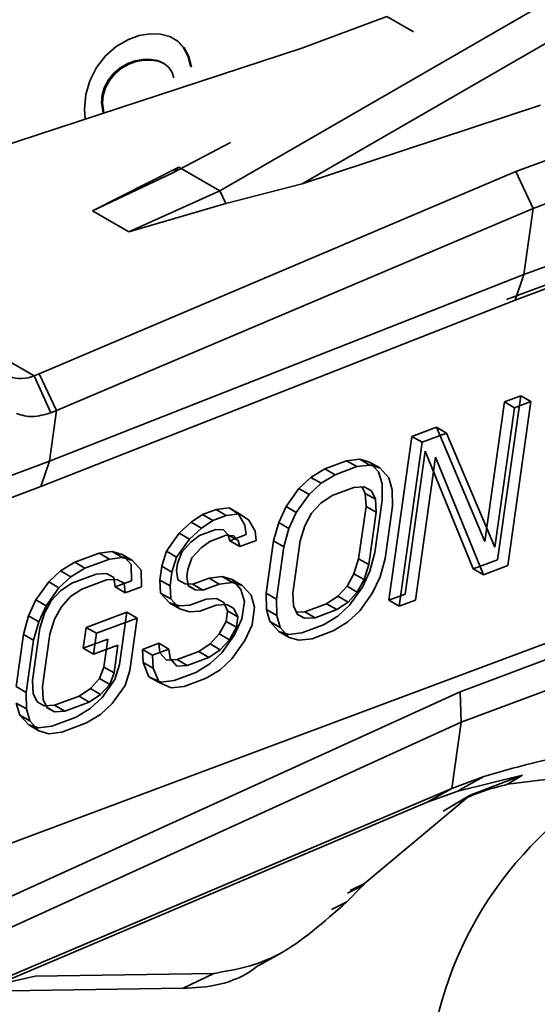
# Model space of a CAD drawing. Header units: millimetres. Extents: x 0 to 420, y 0 to 297.
# Tile 82 of 119: x 298.24 to 300.04, y 108.75 to 112.17. Entities that reach past the tile are written whole.
import ezdxf

# ---------------------------------------------------------------- set-up
doc = ezdxf.new("R2010")
doc.units = ezdxf.units.MM

msp = doc.modelspace()

# ---------------------------------------------------------------- linework, layer by layer
at = {"color": 7, "linetype": 'Continuous', "lineweight": 35}
for p, q in [((301.4762, 113.0435), (298.936, 111.5771)), ((301.0847, 112.6767), (299.2224, 111.6016)), ((299.5154, 112.1824), (299.2206, 112.0722)), ((298.5767, 112.0774), (298.6196, 112.1019)), ((298.6196, 112.1019), (298.6574, 112.1155)), ((298.6574, 112.1155), (298.6944, 112.1217)), ((298.6944, 112.1217), (298.7306, 112.1207)), ((298.7306, 112.1207), (298.7636, 112.1123)), ((298.7636, 112.1123), (298.7911, 112.0964)), ((298.8096, 112.0753), (298.7876, 112.0985)), ((298.7911, 112.0964), (298.8131, 112.0732)), ((299.2206, 112.0722), (297.3913, 111.4727)), ((298.5398, 112.0449), (298.5767, 112.0774)), ((298.8256, 112.0453), (298.8096, 112.0753)), ((298.8096, 112.0753), (298.8131, 112.0732)), ((298.8131, 112.0732), (298.8292, 112.0433)), ((298.5089, 112.0044), (298.5398, 112.0449)), ((298.6173, 112.0186), (298.6431, 112.0278)), ((298.6466, 112.0258), (298.6209, 112.0166)), ((298.6431, 112.0278), (298.6693, 112.0326)), ((298.6466, 112.0258), (298.6431, 112.0278)), ((298.6729, 112.0306), (298.6466, 112.0258)), ((298.6693, 112.0326), (298.696, 112.033)), ((298.6729, 112.0306), (298.6693, 112.0326)), ((298.6996, 112.0309), (298.6729, 112.0306)), ((298.696, 112.033), (298.7207, 112.0288)), ((298.6996, 112.0309), (298.696, 112.033)), ((298.7242, 112.0268), (298.6996, 112.0309)), ((298.7207, 112.0288), (298.7408, 112.0202)), ((298.7242, 112.0268), (298.7207, 112.0288)), ((298.7443, 112.0181), (298.7242, 112.0268)), ((298.7443, 112.0181), (298.7408, 112.0202)), ((298.8353, 112.0094), (298.8256, 112.0453)), ((298.8292, 112.0433), (298.8256, 112.0453)), ((298.8292, 112.0433), (298.8388, 112.0073)), ((298.4857, 111.9588), (298.5089, 112.0044)), ((298.5685, 111.9849), (298.5909, 112.0038)), ((298.5944, 112.0017), (298.572, 111.9829)), ((298.5909, 112.0038), (298.6173, 112.0186)), ((298.5944, 112.0017), (298.5909, 112.0038)), ((298.6209, 112.0166), (298.5944, 112.0017)), ((298.6209, 112.0166), (298.6173, 112.0186)), ((298.7599, 112.0049), (298.7443, 112.0181)), ((298.7709, 111.9882), (298.7599, 112.0049)), ((298.7776, 111.9688), (298.7709, 111.9882)), ((298.8353, 112.0094), (298.8388, 112.0073)), ((298.4718, 111.9108), (298.4857, 111.9588)), ((298.5367, 111.9366), (298.5503, 111.962)), ((298.5538, 111.96), (298.5402, 111.9346)), ((298.5503, 111.962), (298.5685, 111.9849)), ((298.5538, 111.96), (298.5503, 111.962)), ((298.572, 111.9829), (298.5538, 111.96)), ((298.572, 111.9829), (298.5685, 111.9849)), ((298.5286, 111.9104), (298.5367, 111.9366)), ((298.5402, 111.9346), (298.5321, 111.9084)), ((298.5402, 111.9346), (298.5367, 111.9366)), ((298.4672, 111.8603), (298.4718, 111.9108)), ((298.5259, 111.8834), (298.5286, 111.9104)), ((298.5315, 111.8465), (298.5259, 111.8834)), ((298.5294, 111.8813), (298.5259, 111.8834)), ((298.5321, 111.9084), (298.5286, 111.9104)), ((298.5321, 111.9084), (298.5294, 111.8813)), ((298.4693, 111.826), (298.4672, 111.8603)), ((298.5294, 111.8813), (298.5346, 111.8474)), ((299.2224, 111.6016), (300.0482, 111.8747)), ((298.5316, 111.8464), (298.5315, 111.8465)), ((298.5317, 111.8464), (298.5315, 111.8465)), ((300.2578, 111.7537), (299.9631, 111.6436)), ((298.7732, 111.6396), (298.9736, 111.7452)), ((298.7946, 111.6587), (298.4952, 111.5082)), ((298.7946, 111.6587), (298.7732, 111.6396)), ((298.936, 111.5771), (298.7946, 111.6587)), ((299.9631, 111.6436), (298.3105, 110.942)), ((298.7732, 111.6396), (298.4952, 111.5082)), ((300.0232, 111.5159), (299.9631, 111.6436)), ((300.0232, 111.5159), (300.3163, 111.6254)), ((298.6215, 111.4352), (298.936, 111.5771)), ((298.936, 111.5771), (298.9574, 111.5332)), ((298.9574, 111.5332), (299.2224, 111.6016)), ((298.3707, 110.8144), (300.0232, 111.5159)), ((298.4952, 111.5082), (298.6215, 111.4352)), ((298.6215, 111.4352), (298.9574, 111.5332)), ((299.991, 111.2862), (300.0232, 111.5159)), ((299.991, 111.2862), (300.5, 111.4764)), ((298.2927, 110.9354), (297.3734, 111.466)), ((300.43, 111.3867), (299.9306, 111.2001)), ((299.9602, 111.1976), (300.4705, 111.3882)), ((298.3462, 110.6394), (299.991, 111.2862)), ((299.9602, 111.1976), (299.991, 111.2862)), ((298.3153, 110.5507), (299.9602, 111.1976)), ((298.2927, 110.9354), (298.3105, 110.942)), ((298.2927, 110.9354), (298.3511, 110.807)), ((298.3105, 110.942), (298.3707, 110.8144)), ((299.9798, 110.8661), (299.9, 110.2973)), ((299.9233, 110.845), (299.9798, 110.8661)), ((300.0152, 110.8457), (299.9798, 110.8661)), ((299.8553, 110.3609), (299.9233, 110.845)), ((299.8907, 110.3405), (299.9586, 110.8245)), ((299.9586, 110.8245), (299.9233, 110.845)), ((299.9354, 110.2769), (300.0152, 110.8457)), ((300.0152, 110.8457), (299.9586, 110.8245)), ((298.3707, 110.8144), (298.3462, 110.6394)), ((298.3707, 110.8144), (298.3511, 110.807)), ((299.6026, 110.7251), (299.6875, 110.7569)), ((299.6875, 110.7569), (299.8553, 110.3609)), ((299.7229, 110.7365), (299.6875, 110.7569)), ((299.5228, 110.1564), (299.6026, 110.7251)), ((299.638, 110.7047), (299.6026, 110.7251)), ((299.7229, 110.7365), (299.638, 110.7047)), ((299.8907, 110.3405), (299.7229, 110.7365)), ((299.5582, 110.136), (299.638, 110.7047)), ((299.649, 110.6737), (299.5794, 110.1775)), ((299.6148, 110.1571), (299.6844, 110.6533)), ((299.8152, 110.2656), (299.649, 110.6737)), ((299.8505, 110.2452), (299.6844, 110.6533)), ((296.9534, 110.1189), (298.3462, 110.6394)), ((298.3461, 110.6394), (298.3153, 110.5507)), ((299.3009, 110.6124), (299.3763, 110.6406)), ((299.4117, 110.6202), (299.3362, 110.592)), ((299.3763, 110.6406), (299.4218, 110.6461)), ((299.4117, 110.6202), (299.3763, 110.6406)), ((299.4571, 110.6257), (299.4117, 110.6202)), ((299.4218, 110.6461), (299.4561, 110.636)), ((299.4571, 110.6257), (299.4218, 110.6461)), ((299.4561, 110.636), (299.487, 110.6017)), ((299.4915, 110.6156), (299.4561, 110.636)), ((299.4915, 110.6156), (299.4571, 110.6257)), ((299.252, 110.5827), (299.3009, 110.6124)), ((299.3362, 110.592), (299.2874, 110.5623)), ((299.3009, 110.6124), (299.3362, 110.592)), ((299.487, 110.6017), (299.4991, 110.5603)), ((299.5224, 110.5813), (299.4915, 110.6156)), ((296.9239, 110.0308), (298.3153, 110.5507)), ((299.2109, 110.5444), (299.252, 110.5827)), ((299.2874, 110.5623), (299.2463, 110.524)), ((299.2874, 110.5623), (299.252, 110.5827)), ((299.4991, 110.5603), (299.5, 110.5033)), ((299.5344, 110.5399), (299.5224, 110.5813)), ((299.1664, 110.4819), (299.2109, 110.5444)), ((299.2463, 110.524), (299.2018, 110.4615)), ((299.2463, 110.524), (299.2109, 110.5444)), ((299.2866, 110.4932), (299.326, 110.5194)), ((299.326, 110.5194), (299.4015, 110.5476)), ((299.4015, 110.5476), (299.4375, 110.5496)), ((299.4304, 110.5492), (299.4408, 110.5271)), ((299.4375, 110.5496), (299.4624, 110.5359)), ((299.4408, 110.5271), (299.4435, 110.4822)), ((299.4762, 110.5067), (299.4408, 110.5271)), ((299.4624, 110.5359), (299.4762, 110.5067)), ((299.5354, 110.4829), (299.5344, 110.5399)), ((299.2549, 110.4584), (299.2866, 110.4932)), ((299.5, 110.5033), (299.4746, 110.3218)), ((299.4762, 110.5067), (299.4788, 110.4618)), ((299.5099, 110.3014), (299.5354, 110.4829)), ((298.8371, 110.4276), (298.8765, 110.4538)), ((298.8765, 110.4538), (298.9237, 110.4714)), ((298.9119, 110.4334), (298.8765, 110.4538)), ((298.959, 110.451), (298.9119, 110.4334)), ((298.9237, 110.4714), (298.9691, 110.477)), ((298.959, 110.451), (298.9237, 110.4714)), ((299.0045, 110.4565), (298.959, 110.451)), ((298.9691, 110.477), (299.0018, 110.4547)), ((299.0045, 110.4565), (298.9691, 110.477)), ((299.0018, 110.4547), (299.0233, 110.4169)), ((299.0371, 110.4343), (299.0045, 110.4565)), ((299.1408, 110.4264), (299.1664, 110.4819)), ((299.2018, 110.4615), (299.1664, 110.4819)), ((299.1761, 110.406), (299.2018, 110.4615)), ((299.231, 110.415), (299.2549, 110.4584)), ((299.4435, 110.4822), (299.418, 110.3007)), ((299.4788, 110.4618), (299.4435, 110.4822)), ((299.4788, 110.4618), (299.4533, 110.2803)), ((298.796, 110.3893), (298.8371, 110.4276)), ((298.8725, 110.4072), (298.8371, 110.4276)), ((298.9119, 110.4334), (298.8725, 110.4072)), ((299.0233, 110.4169), (299.0276, 110.3841)), ((299.0586, 110.3965), (299.0371, 110.4343)), ((299.1228, 110.3624), (299.1408, 110.4264)), ((299.1408, 110.4264), (299.1761, 110.406)), ((299.2148, 110.3631), (299.231, 110.415)), ((298.7515, 110.3268), (298.796, 110.3893)), ((298.8314, 110.3689), (298.796, 110.3893)), ((298.8725, 110.4072), (298.8314, 110.3689)), ((298.8663, 110.3812), (298.8364, 110.3585)), ((298.9229, 110.4024), (298.8663, 110.3812)), ((298.9583, 110.3819), (298.9017, 110.3608)), ((298.9495, 110.4008), (298.9229, 110.4024)), ((298.965, 110.3837), (298.9495, 110.4008)), ((298.9849, 110.3804), (298.9583, 110.3819)), ((298.965, 110.3837), (298.971, 110.363)), ((298.969, 110.3813), (299.0003, 110.3633)), ((299.0276, 110.3841), (298.971, 110.363)), ((299.0003, 110.3633), (298.9849, 110.3804)), ((299.0629, 110.3637), (299.0586, 110.3965)), ((299.1582, 110.342), (299.1761, 110.406)), ((298.8314, 110.3689), (298.7868, 110.3064)), ((298.8364, 110.3585), (298.8047, 110.3238)), ((298.9017, 110.3608), (298.8717, 110.3381)), ((299.0064, 110.3426), (298.971, 110.363)), ((299.0064, 110.3426), (299.0003, 110.3633)), ((299.0629, 110.3637), (299.0064, 110.3426)), ((299.0974, 110.1809), (299.1228, 110.3624)), ((299.1228, 110.3624), (299.1582, 110.342)), ((299.1893, 110.1816), (299.2148, 110.3631)), ((298.4333, 110.2882), (298.5182, 110.3199)), ((298.5182, 110.3199), (298.5637, 110.3254)), ((298.5536, 110.2995), (298.5182, 110.3199)), ((298.5637, 110.3254), (298.598, 110.3153)), ((298.599, 110.305), (298.5637, 110.3254)), ((298.598, 110.3153), (298.6289, 110.281)), ((298.6333, 110.2949), (298.598, 110.3153)), ((298.7353, 110.2749), (298.7515, 110.3268)), ((298.7868, 110.3064), (298.7515, 110.3268)), ((298.8047, 110.3238), (298.7902, 110.2839)), ((298.8717, 110.3381), (298.84, 110.3034)), ((299.1327, 110.1605), (299.1582, 110.342)), ((299.4746, 110.3218), (299.4566, 110.2578)), ((298.3845, 110.2585), (298.4333, 110.2882)), ((298.4687, 110.2678), (298.4333, 110.2882)), ((298.5536, 110.2995), (298.4687, 110.2678)), ((298.599, 110.305), (298.5536, 110.2995)), ((298.6333, 110.2949), (298.599, 110.305)), ((298.6289, 110.281), (298.6298, 110.224)), ((298.6643, 110.2606), (298.6333, 110.2949)), ((298.7706, 110.2545), (298.7868, 110.3064)), ((298.7902, 110.2839), (298.7868, 110.2597)), ((298.8255, 110.2635), (298.84, 110.3034)), ((299.418, 110.3007), (299.4018, 110.2487)), ((299.4533, 110.2803), (299.418, 110.3007)), ((299.4533, 110.2803), (299.4371, 110.2283)), ((299.492, 110.2374), (299.5099, 110.3014)), ((299.9, 110.2973), (299.8152, 110.2656)), ((298.3434, 110.2202), (298.3845, 110.2585)), ((298.4198, 110.2381), (298.3845, 110.2585)), ((298.4687, 110.2678), (298.4198, 110.2381)), ((298.508, 110.2473), (298.4231, 110.2156)), ((298.544, 110.2493), (298.508, 110.2473)), ((298.5689, 110.2357), (298.544, 110.2493)), ((298.6652, 110.2036), (298.6643, 110.2606)), ((298.7285, 110.2265), (298.7353, 110.2749)), ((298.7353, 110.2749), (298.7706, 110.2545)), ((298.7638, 110.2061), (298.7706, 110.2545)), ((298.7868, 110.2597), (298.7911, 110.227)), ((298.8221, 110.2393), (298.8255, 110.2635)), ((299.4018, 110.2487), (299.3778, 110.2054)), ((299.4371, 110.2283), (299.4018, 110.2487)), ((299.4566, 110.2578), (299.431, 110.2023)), ((299.8152, 110.2656), (299.8505, 110.2452)), ((299.9354, 110.2769), (299.8505, 110.2452)), ((298.2989, 110.1577), (298.3434, 110.2202)), ((298.3787, 110.1998), (298.3434, 110.2202)), ((298.4198, 110.2381), (298.3787, 110.1998)), ((298.4231, 110.2156), (298.3837, 110.1894)), ((298.5434, 110.2269), (298.4585, 110.1952)), ((298.5794, 110.2289), (298.5434, 110.2269)), ((298.5733, 110.2029), (298.5689, 110.2357)), ((298.6298, 110.224), (298.5733, 110.2029)), ((298.6043, 110.2153), (298.5794, 110.2289)), ((298.6086, 110.1825), (298.6043, 110.2153)), ((298.7311, 110.1816), (298.7285, 110.2265)), ((298.7285, 110.2265), (298.7638, 110.2061)), ((298.7911, 110.227), (298.816, 110.2133)), ((298.816, 110.2133), (298.8426, 110.2118)), ((298.8264, 110.2065), (298.8221, 110.2393)), ((298.8426, 110.2118), (298.8992, 110.2329)), ((298.8779, 110.1914), (298.8426, 110.2118)), ((298.9345, 110.2125), (298.8779, 110.1914)), ((298.8992, 110.2329), (298.9446, 110.2385)), ((298.9345, 110.2125), (298.8992, 110.2329)), ((298.98, 110.218), (298.9345, 110.2125)), ((298.9446, 110.2385), (298.9789, 110.2283)), ((298.98, 110.218), (298.9446, 110.2385)), ((298.9789, 110.2283), (299.0099, 110.194)), ((299.0143, 110.2079), (298.9789, 110.2283)), ((299.0143, 110.2079), (298.98, 110.218)), ((299.4371, 110.2283), (299.4132, 110.185)), ((299.4663, 110.1819), (299.492, 110.2374)), ((298.3787, 110.1998), (298.3342, 110.1373)), ((298.3837, 110.1894), (298.352, 110.1546)), ((298.4585, 110.1952), (298.4191, 110.169)), ((298.5733, 110.2029), (298.6086, 110.1825)), ((298.6652, 110.2036), (298.6086, 110.1825)), ((298.762, 110.1473), (298.7311, 110.1816)), ((298.7311, 110.1816), (298.7665, 110.1612)), ((298.7665, 110.1612), (298.7638, 110.2061)), ((298.8513, 110.1929), (298.8263, 110.2073)), ((298.8513, 110.1929), (298.8264, 110.2065)), ((298.8779, 110.1914), (298.8513, 110.1929)), ((299.0099, 110.194), (299.0219, 110.1527)), ((299.0452, 110.1736), (299.0143, 110.2079)), ((299.0983, 110.1239), (299.0974, 110.1809)), ((299.0974, 110.1809), (299.1327, 110.1605)), ((299.1919, 110.1367), (299.1893, 110.1816)), ((299.3461, 110.1706), (299.3778, 110.2054)), ((299.3778, 110.2054), (299.4132, 110.185)), ((299.4132, 110.185), (299.3815, 110.1502)), ((299.431, 110.2023), (299.3865, 110.1398)), ((299.4663, 110.1819), (299.4218, 110.1194)), ((299.5794, 110.1775), (299.5228, 110.1564)), ((298.2732, 110.1022), (298.2989, 110.1577)), ((298.3342, 110.1373), (298.2989, 110.1577)), ((298.352, 110.1546), (298.3281, 110.1113)), ((298.4191, 110.169), (298.3874, 110.1342)), ((298.7964, 110.1372), (298.762, 110.1473)), ((298.762, 110.1473), (298.7974, 110.1269)), ((298.7974, 110.1269), (298.7665, 110.1612)), ((298.889, 110.1603), (298.8324, 110.1392)), ((298.925, 110.1623), (298.889, 110.1603)), ((298.9603, 110.1419), (298.9243, 110.1399)), ((298.9499, 110.1487), (298.925, 110.1623)), ((298.9636, 110.1194), (298.9499, 110.1487)), ((298.9852, 110.1283), (298.9603, 110.1419)), ((299.0219, 110.1527), (299.0134, 110.0922)), ((299.0573, 110.1323), (299.0452, 110.1736)), ((299.1337, 110.1035), (299.1327, 110.1605)), ((299.2313, 110.1162), (299.3067, 110.1444)), ((299.3067, 110.1444), (299.3461, 110.1706)), ((299.3067, 110.1444), (299.3421, 110.124)), ((299.3815, 110.1502), (299.3421, 110.124)), ((299.3461, 110.1706), (299.3815, 110.1502)), ((299.5228, 110.1564), (299.5582, 110.136)), ((299.6148, 110.1571), (299.5582, 110.136)), ((298.3086, 110.0818), (298.3342, 110.1373)), ((298.3281, 110.1113), (298.3119, 110.0593)), ((298.3634, 110.0909), (298.3874, 110.1342)), ((298.4731, 110.0623), (298.6146, 110.1151)), ((298.6146, 110.1151), (298.5891, 109.9336)), ((298.6499, 110.0947), (298.6146, 110.1151)), ((298.8324, 110.1392), (298.7964, 110.1372)), ((298.8317, 110.1168), (298.7974, 110.1269)), ((298.8677, 110.1188), (298.8317, 110.1168)), ((298.9243, 110.1399), (298.8677, 110.1188)), ((298.9586, 110.0831), (298.9636, 110.1194)), ((298.9636, 110.1194), (298.999, 110.099)), ((298.999, 110.099), (298.9852, 110.1283)), ((299.0488, 110.0718), (299.0573, 110.1323)), ((299.1104, 110.0825), (299.0983, 110.1239)), ((299.0983, 110.1239), (299.1337, 110.1035)), ((299.2057, 110.1075), (299.1919, 110.1367)), ((299.2023, 110.1146), (299.2313, 110.1162)), ((299.2052, 110.1085), (299.2306, 110.0938)), ((299.2306, 110.0938), (299.2057, 110.1075)), ((299.2313, 110.1162), (299.2666, 110.0958)), ((299.3421, 110.124), (299.2666, 110.0958)), ((299.3865, 110.1398), (299.3454, 110.1015)), ((299.4218, 110.1194), (299.3807, 110.0811)), ((298.2553, 110.0382), (298.2732, 110.1022)), ((298.2732, 110.1022), (298.3086, 110.0818)), ((298.2906, 110.0178), (298.3086, 110.0818)), ((298.3472, 110.0389), (298.3634, 110.0909)), ((298.6499, 110.0947), (298.5085, 110.0419)), ((298.6244, 109.9132), (298.6499, 110.0947)), ((298.9346, 110.0398), (298.9586, 110.0831)), ((298.9586, 110.0831), (298.9939, 110.0627)), ((299.0134, 110.0922), (298.9878, 110.0367)), ((298.9939, 110.0627), (298.999, 110.099)), ((299.1413, 110.0482), (299.1104, 110.0825)), ((299.1104, 110.0825), (299.1457, 110.0621)), ((299.1457, 110.0621), (299.1337, 110.1035)), ((299.2666, 110.0958), (299.2306, 110.0938)), ((299.3454, 110.1015), (299.2965, 110.0718)), ((299.3807, 110.0811), (299.3319, 110.0514)), ((296.6032, 108.713), (300.1855, 110.0516)), ((298.3119, 110.0593), (298.2864, 109.8778)), ((298.3217, 109.8574), (298.3472, 110.0389)), ((298.4629, 109.9897), (298.4731, 110.0623)), ((298.5085, 110.0419), (298.4731, 110.0623)), ((298.4983, 109.9693), (298.5085, 110.0419)), ((298.9029, 110.005), (298.9346, 110.0398)), ((298.9346, 110.0398), (298.97, 110.0194)), ((298.97, 110.0194), (298.9939, 110.0627)), ((299.0231, 110.0163), (299.0488, 110.0718)), ((299.1756, 110.0381), (299.1413, 110.0482)), ((299.1413, 110.0482), (299.1767, 110.0278)), ((299.1767, 110.0278), (299.1457, 110.0621)), ((299.2211, 110.0436), (299.1756, 110.0381)), ((299.2965, 110.0718), (299.2211, 110.0436)), ((299.3319, 110.0514), (299.2564, 110.0232)), ((298.2298, 109.8567), (298.2553, 110.0382)), ((298.2553, 110.0382), (298.2906, 110.0178)), ((298.2652, 109.8363), (298.2906, 110.0178)), ((298.5478, 110.0214), (298.4629, 109.9897)), ((298.5342, 109.9246), (298.5478, 110.0214)), ((298.6679, 109.986), (298.7245, 110.0071)), ((298.7245, 110.0071), (298.7288, 109.9744)), ((298.7599, 109.9867), (298.7245, 110.0071)), ((298.8635, 109.9788), (298.9029, 110.005)), ((298.9383, 109.9846), (298.9029, 110.005)), ((298.97, 110.0194), (298.9383, 109.9846)), ((298.9878, 110.0367), (298.9433, 109.9742)), ((299.0231, 110.0163), (298.9786, 109.9538)), ((299.211, 110.0177), (299.1767, 110.0278)), ((299.2564, 110.0232), (299.211, 110.0177)), ((300.2194, 110.0071), (299.7695, 109.8389)), ((298.4629, 109.9897), (298.4983, 109.9693)), ((298.5831, 110.001), (298.4983, 109.9693)), ((298.5696, 109.9042), (298.5831, 110.001)), ((298.6706, 109.9411), (298.6679, 109.986)), ((298.7033, 109.9656), (298.6679, 109.986)), ((298.7599, 109.9867), (298.7033, 109.9656)), ((298.7288, 109.9744), (298.752, 109.9486)), ((298.7642, 109.9539), (298.7599, 109.9867)), ((298.7881, 109.9506), (298.8635, 109.9788)), ((298.8988, 109.9584), (298.8635, 109.9788)), ((298.9383, 109.9846), (298.8988, 109.9584)), ((298.9433, 109.9742), (298.9022, 109.9359)), ((298.6904, 109.8912), (298.6706, 109.9411)), ((298.6706, 109.9411), (298.7059, 109.9207)), ((298.7059, 109.9207), (298.7033, 109.9656)), ((298.752, 109.9486), (298.7881, 109.9506)), ((298.7874, 109.9282), (298.7642, 109.9539)), ((298.8234, 109.9302), (298.7881, 109.9506)), ((298.8988, 109.9584), (298.8234, 109.9302)), ((298.9022, 109.9359), (298.8533, 109.9062)), ((298.9786, 109.9538), (298.9375, 109.9155)), ((298.5197, 109.8847), (298.5342, 109.9246)), ((298.5342, 109.9246), (298.5696, 109.9042)), ((298.555, 109.8643), (298.5696, 109.9042)), ((298.5891, 109.9336), (298.5729, 109.8817)), ((298.6082, 109.8613), (298.6244, 109.9132)), ((298.7257, 109.8708), (298.7059, 109.9207)), ((298.8533, 109.9062), (298.7779, 109.878)), ((298.8234, 109.9302), (298.7874, 109.9282)), ((298.9375, 109.9155), (298.8887, 109.8858)), ((298.2864, 109.8778), (298.289, 109.8329)), ((298.488, 109.85), (298.5197, 109.8847)), ((298.5197, 109.8847), (298.555, 109.8643)), ((298.5729, 109.8817), (298.5284, 109.8192)), ((298.7324, 109.8725), (298.6904, 109.8912)), ((298.6904, 109.8912), (298.7257, 109.8708)), ((298.7678, 109.8521), (298.7257, 109.8708)), ((298.7779, 109.878), (298.7324, 109.8725)), ((298.8887, 109.8858), (298.8132, 109.8576)), ((300.2216, 109.9007), (299.773, 109.733)), ((299.7695, 109.8389), (298.1093, 109.0827)), ((298.2298, 109.8567), (298.2652, 109.8363)), ((298.2661, 109.7793), (298.2652, 109.8363)), ((298.3244, 109.8125), (298.3217, 109.8574)), ((298.4486, 109.8238), (298.488, 109.85)), ((298.5233, 109.8296), (298.488, 109.85)), ((298.555, 109.8643), (298.5233, 109.8296)), ((298.6082, 109.8613), (298.5637, 109.7988)), ((298.8132, 109.8576), (298.7678, 109.8521)), ((299.7695, 109.8389), (299.773, 109.733)), ((298.2428, 109.7583), (298.2307, 109.7997)), ((298.2307, 109.7997), (298.2661, 109.7793)), ((298.289, 109.8329), (298.3028, 109.8037)), ((298.3028, 109.8037), (298.3277, 109.7901)), ((298.3381, 109.7833), (298.3244, 109.8125)), ((298.3637, 109.7921), (298.4486, 109.8238)), ((298.4839, 109.8034), (298.3991, 109.7716)), ((298.4839, 109.8034), (298.4486, 109.8238)), ((298.5233, 109.8296), (298.4839, 109.8034)), ((298.5284, 109.8192), (298.4872, 109.7809)), ((298.2782, 109.7379), (298.2661, 109.7793)), ((298.3277, 109.7901), (298.3637, 109.7921)), ((298.363, 109.7697), (298.3377, 109.7843)), ((298.363, 109.7697), (298.3381, 109.7833)), ((298.3991, 109.7716), (298.363, 109.7697)), ((298.3991, 109.7716), (298.3637, 109.7921)), ((298.4872, 109.7809), (298.4384, 109.7512)), ((298.5637, 109.7988), (298.5226, 109.7605)), ((299.773, 109.733), (298.1128, 108.9768)), ((298.2737, 109.724), (298.2428, 109.7583)), ((298.2428, 109.7583), (298.2782, 109.7379)), ((298.3091, 109.7036), (298.2782, 109.7379)), ((298.4384, 109.7512), (298.3535, 109.7194)), ((298.5226, 109.7605), (298.4737, 109.7307)), ((299.773, 109.733), (299.7408, 109.5033)), ((298.3081, 109.7139), (298.2737, 109.724)), ((298.2737, 109.724), (298.3091, 109.7036)), ((298.3535, 109.7194), (298.3081, 109.7139)), ((298.3434, 109.6935), (298.3091, 109.7036)), ((298.3889, 109.699), (298.3434, 109.6935)), ((298.4737, 109.7307), (298.3889, 109.699)), ((299.7408, 109.5033), (299.8518, 109.5448)), ((299.9861, 109.5498), (299.7621, 109.4944)), ((299.7688, 109.4982), (299.8518, 109.5448)), ((299.8044, 109.4797), (299.9861, 109.5498)), ((299.9345, 109.518), (299.9861, 109.5498)), ((298.0882, 108.8018), (299.7408, 109.5033)), ((299.7408, 109.5033), (299.656, 109.456)), ((299.656, 109.456), (299.7621, 109.4944)), ((299.7621, 109.4944), (299.7688, 109.4982)), ((299.4386, 109.1735), (299.8044, 109.4797)), ((299.7112, 109.4252), (299.8044, 109.4797)), ((299.656, 109.456), (298.1612, 108.8214)), ((299.3765, 109.1099), (299.4315, 109.1661)), ((299.3792, 109.1404), (299.4315, 109.1661)), ((299.3881, 109.1496), (299.4386, 109.1735)), ((299.4315, 109.1661), (299.4386, 109.1735)), ((299.3765, 109.1099), (299.3241, 109.0841)), ((299.0714, 108.8888), (299.1499, 108.9333)), ((298.1612, 108.8214), (298.2959, 108.8524)), ((298.2959, 108.8524), (298.9154, 108.8619)), ((298.8089, 108.8101), (298.9154, 108.8619)), ((298.2015, 108.8008), (298.8089, 108.8101))]:
    msp.add_line(p, q, dxfattribs=at)
at = {"color": 8, "linetype": 'Continuous', "lineweight": 35}
msp.add_line((299.6085, 112.1286), (299.5154, 112.1824), dxfattribs=at)
at = {"color": 7, "linetype": 'Continuous', "lineweight": 35}
for centre, radius, start, end in [((298.2472, 111.0406), 0.1146, 249.6719, 293.3594), ((300.9603, 108.4013), 1.3063, 122.6055, 177.3945)]:
    msp.add_arc(centre, radius, start, end, dxfattribs=at)
for points, knots in [([(298.3511, 110.807), (298.3293, 110.8007), (298.2856, 110.788), (298.2497, 110.7986), (298.2317, 110.8039)], [0, 0, 0, 0, 0.4999991, 1, 1, 1, 1]), ([(299.8518, 109.5448), (299.9809, 109.5825), (300.2391, 109.6577), (300.4526, 109.5976), (300.5593, 109.5676)], [0, 0, 0, 0, 0.5, 1, 1, 1, 1]), ([(299.9345, 109.518), (300.0837, 109.5373), (300.2534, 109.5591), (300.3895, 109.5247), (300.4058, 109.5206)], [0, 0, 0, 0, 0.880155, 1, 1, 1, 1]), ([(299.7419, 109.4428), (299.754, 109.45), (299.7893, 109.471), (299.8534, 109.4972), (299.9074, 109.5111), (299.9345, 109.518)], [0, 0, 0, 0, 0.205046, 0.600488, 1, 1, 1, 1]), ([(298.9154, 108.8619), (298.9901, 108.8747), (299.1397, 108.9002), (299.2976, 109.04), (299.3765, 109.1099)], [0, 0, 0, 0, 0.499883, 1, 1, 1, 1]), ([(299.072, 108.8905), (299.0698, 108.8888), (298.9785, 108.8182), (298.8927, 108.8141), (298.8089, 108.8101)], [0, 0, 0, 0, 0.024, 1, 1, 1, 1])]:
    msp.add_open_spline(points, degree=3, knots=knots, dxfattribs=at)

doc.saveas('drawing.dxf')
